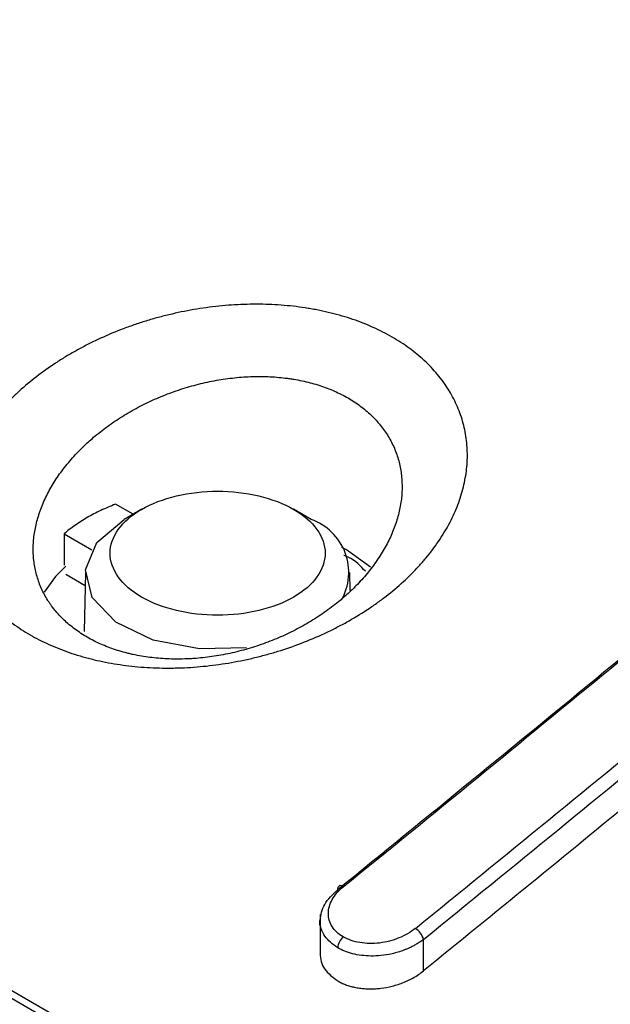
# Model space of a CAD drawing. Header units: millimetres. Extents: x -0.57 to 0.95, y -0.4 to 0.71.
# Tile 141 of 256: x 0.5735 to 0.5857, y -0.2073 to -0.187. Entities that reach past the tile are written whole.
import ezdxf

# ---------------------------------------------------------------- set-up
doc = ezdxf.new("R2010")
doc.units = ezdxf.units.MM
doc.layers.add('FORMAT', color=7, linetype='Continuous')

msp = doc.modelspace()

# ---------------------------------------------------------------- linework, layer by layer
at = {"layer": 'FORMAT', "color": 7, "linetype": 'Continuous', "lineweight": 25}
for p, q in [((0.486311, -0.156924), (0.626427, -0.237812)), ((0.626618, -0.237769), (0.486502, -0.156881)), ((0.575857, -0.197198), (0.575496, -0.19699)), ((0.576035, -0.197095), (0.575673, -0.197304)), ((0.579526, -0.197304), (0.579165, -0.197095)), ((0.574435, -0.197602), (0.574435, -0.198247)), ((0.574435, -0.197602), (0.575008, -0.197933)), ((0.57487, -0.19867), (0.574472, -0.19844)), ((0.574876, -0.198396), (0.57485, -0.199615)), ((0.580332, -0.198772), (0.580324, -0.198396)), ((0.579709, -0.205448), (0.579709, -0.206308)), ((0.581843, -0.206609), (0.581843, -0.20596))]:
    msp.add_line(p, q, dxfattribs=at)
at = {"layer": 'FORMAT', "color": 7, "linetype": 'Continuous', "lineweight": 25, "flags": 128}
for points in [[(0.578196, -0.19995), (0.577224, -0.199973), (0.576274, -0.19979), (0.575504, -0.19942), (0.575017, -0.198915), (0.574879, -0.198343), (0.575108, -0.197781), (0.575674, -0.197304)], [(0.580748, -0.198285), (0.580252, -0.19793), (0.580161, -0.19788)], [(0.574472, -0.198267), (0.574259, -0.198478), (0.574026, -0.198806)]]:
    msp.add_lwpolyline(points, dxfattribs=at)
at = {"layer": 'FORMAT', "color": 7, "linetype": 'Continuous', "lineweight": 25}
for centre, radius, start, end in [((-0.206005, 0.762329), 1.24642986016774, 309.105931, 309.758095), ((-0.20452, 0.761472), 1.246429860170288, 309.105931, 309.758095), ((0.579142, -0.198397), 0.0011586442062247, 330.307415, 70.623412), ((0.580136, -0.204917), 6.53832750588e-05, 38.014947, 199.466438), ((0.581475, -0.20606), 0.0003807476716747, 15.238313, 58.722799), ((0.580388, -0.20615), 0.0003131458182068, 129.558598, 177.076996)]:
    msp.add_arc(centre, radius, start, end, dxfattribs=at)
for points, knots in [([(0.5810693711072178, -0.1988868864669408), (0.5811947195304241, -0.1987897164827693), (0.5813135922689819, -0.19868956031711), (0.5815386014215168, -0.1984834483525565), (0.5816447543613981, -0.1983774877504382), (0.5817944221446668, -0.198214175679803), (0.5818427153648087, -0.1981590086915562), (0.5819360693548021, -0.1980471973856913), (0.5819811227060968, -0.197990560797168), (0.5820679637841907, -0.19787575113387), (0.5821097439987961, -0.1978175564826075), (0.5821890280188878, -0.1977010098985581), (0.5822267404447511, -0.1976423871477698), (0.5823338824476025, -0.1974658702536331), (0.5823975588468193, -0.1973470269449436), (0.5824814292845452, -0.1971671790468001), (0.5825074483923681, -0.1971069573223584), (0.5825555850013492, -0.196985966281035), (0.5825777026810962, -0.1969251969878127), (0.5826179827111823, -0.1968031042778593), (0.5826361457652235, -0.1967417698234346), (0.5826684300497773, -0.1966185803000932), (0.5826825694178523, -0.1965565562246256), (0.5827064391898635, -0.1964334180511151), (0.5827162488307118, -0.196372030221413), (0.5827316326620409, -0.196249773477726), (0.5827372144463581, -0.1961888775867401), (0.5827476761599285, -0.1960068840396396), (0.5827462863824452, -0.1958864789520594), (0.5827315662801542, -0.1957072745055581), (0.5827245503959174, -0.1956477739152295), (0.5827062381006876, -0.1955292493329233), (0.5826949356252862, -0.1954702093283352), (0.5826679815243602, -0.1953526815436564), (0.5826522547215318, -0.1952939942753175), (0.5826167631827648, -0.1951785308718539), (0.5825969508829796, -0.1951215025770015), (0.5825532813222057, -0.1950089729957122), (0.5825294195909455, -0.1949534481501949), (0.5824776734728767, -0.1948438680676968), (0.582449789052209, -0.1947898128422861), (0.5823899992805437, -0.1946831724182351), (0.5823580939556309, -0.1946305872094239), (0.582290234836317, -0.1945268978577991), (0.5822542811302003, -0.1944757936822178), (0.5821782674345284, -0.1943750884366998), (0.5821382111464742, -0.1943254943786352), (0.582053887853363, -0.19422781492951), (0.582009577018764, -0.194179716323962), (0.581917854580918, -0.1940862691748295), (0.5818702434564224, -0.1940406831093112), (0.5817717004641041, -0.1939518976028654), (0.5817207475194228, -0.1939086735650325), (0.5815628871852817, -0.1937824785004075), (0.5814509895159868, -0.193702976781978), (0.5812731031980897, -0.1935907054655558), (0.5812121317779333, -0.1935544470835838), (0.5810867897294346, -0.1934842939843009), (0.5810224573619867, -0.1934504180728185), (0.5808901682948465, -0.1933850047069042), (0.5808227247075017, -0.193353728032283), (0.5806857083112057, -0.1932941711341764), (0.5806160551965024, -0.1932658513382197), (0.5804037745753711, -0.1931852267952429), (0.5802577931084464, -0.1931372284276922), (0.5799570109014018, -0.193052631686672), (0.5798021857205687, -0.1930160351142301), (0.5796030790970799, -0.1929775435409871), (0.5795629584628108, -0.1929702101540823), (0.5794821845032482, -0.1929562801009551), (0.5794414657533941, -0.1929496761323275), (0.5793190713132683, -0.1929310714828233), (0.5792370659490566, -0.1929202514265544), (0.5790721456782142, -0.1929016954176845), (0.5789892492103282, -0.1928939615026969), (0.57882259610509, -0.1928815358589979), (0.5787388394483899, -0.1928768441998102), (0.5785704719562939, -0.1928704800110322), (0.5784858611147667, -0.1928688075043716), (0.5783157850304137, -0.1928684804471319), (0.5782303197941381, -0.1928698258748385), (0.5780585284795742, -0.1928755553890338), (0.5779721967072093, -0.1928799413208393), (0.577798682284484, -0.1928917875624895), (0.577711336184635, -0.1928992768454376), (0.5775378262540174, -0.1929171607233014), (0.5774512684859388, -0.1929275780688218), (0.5772787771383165, -0.1929512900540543), (0.5771928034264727, -0.1929645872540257), (0.5769356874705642, -0.1930087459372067), (0.5767653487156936, -0.1930438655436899), (0.5765114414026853, -0.1931050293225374), (0.5764270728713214, -0.1931268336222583), (0.5762588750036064, -0.1931733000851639), (0.5761750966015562, -0.1931979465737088), (0.5760078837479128, -0.1932502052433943), (0.5759248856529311, -0.1932776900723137), (0.5757610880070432, -0.1933349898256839), (0.5756800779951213, -0.1933648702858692), (0.5754398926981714, -0.193458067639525), (0.5752834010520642, -0.1935249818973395), (0.575054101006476, -0.1936324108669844), (0.5749785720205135, -0.1936693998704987), (0.5748293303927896, -0.1937457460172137), (0.5747556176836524, -0.1937851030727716), (0.5746100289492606, -0.1938662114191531), (0.5745381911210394, -0.1939079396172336), (0.5743962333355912, -0.193993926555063), (0.5743266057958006, -0.1940378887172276), (0.574122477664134, -0.1941721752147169), (0.5739921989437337, -0.194265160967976), (0.5738677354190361, -0.1943614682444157)], [0.0174466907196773, 0.0174466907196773, 0.0174466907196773, 0.0174466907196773, 0.0179683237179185, 0.0179683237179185, 0.0184899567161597, 0.0184899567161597, 0.0187507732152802, 0.0187507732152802, 0.0190115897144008, 0.0190115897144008, 0.0192724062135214, 0.0192724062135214, 0.019533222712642, 0.019533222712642, 0.0200548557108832, 0.0200548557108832, 0.0203156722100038, 0.0203156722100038, 0.0205764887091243, 0.0205764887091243, 0.0208373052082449, 0.0208373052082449, 0.0210981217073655, 0.0210981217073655, 0.0213589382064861, 0.0213589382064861, 0.0216197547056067, 0.0216197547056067, 0.0221413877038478, 0.0221413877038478, 0.0224022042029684, 0.0224022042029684, 0.022663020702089, 0.022663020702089, 0.0229238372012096, 0.0229238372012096, 0.0231846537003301, 0.0231846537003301, 0.0234454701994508, 0.0234454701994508, 0.0237062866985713, 0.0237062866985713, 0.0239671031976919, 0.0239671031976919, 0.0242279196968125, 0.0242279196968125, 0.024488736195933, 0.024488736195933, 0.0247495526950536, 0.0247495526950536, 0.0250103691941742, 0.0250103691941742, 0.0252711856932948, 0.0252711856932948, 0.0257928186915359, 0.0257928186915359, 0.0260536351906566, 0.0260536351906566, 0.0263144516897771, 0.0263144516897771, 0.0265752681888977, 0.0265752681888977, 0.0268360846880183, 0.0268360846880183, 0.0273577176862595, 0.0273577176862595, 0.0278793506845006, 0.0278793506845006, 0.0280097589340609, 0.0280097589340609, 0.0281401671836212, 0.0281401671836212, 0.0284009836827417, 0.0284009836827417, 0.0286618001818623, 0.0286618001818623, 0.0289226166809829, 0.0289226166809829, 0.0291834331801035, 0.0291834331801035, 0.0294442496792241, 0.0294442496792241, 0.0297050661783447, 0.0297050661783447, 0.0299658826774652, 0.0299658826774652, 0.0302266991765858, 0.0302266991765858, 0.0304875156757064, 0.0304875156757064, 0.0310091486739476, 0.0310091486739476, 0.0312699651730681, 0.0312699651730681, 0.0315307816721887, 0.0315307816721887, 0.0317915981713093, 0.0317915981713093, 0.0320524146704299, 0.0320524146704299, 0.0325740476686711, 0.0325740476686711, 0.0328348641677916, 0.0328348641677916, 0.0330956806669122, 0.0330956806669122, 0.0333564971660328, 0.0333564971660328, 0.0336173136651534, 0.0336173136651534, 0.0341389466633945, 0.0341389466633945, 0.0341389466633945, 0.0341389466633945]), ([(0.57386773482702, -0.194361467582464), (0.5737432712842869, -0.1944577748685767), (0.5736245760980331, -0.1945574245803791), (0.5734552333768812, -0.1947119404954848), (0.573400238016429, -0.1947642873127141), (0.5732931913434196, -0.1948706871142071), (0.573241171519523, -0.1949247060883), (0.5731400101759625, -0.1950346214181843), (0.5730911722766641, -0.1950902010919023), (0.5729974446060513, -0.1952020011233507), (0.5729524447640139, -0.1952583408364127), (0.5728230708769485, -0.1954285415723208), (0.5727442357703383, -0.195543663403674), (0.5726370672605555, -0.195718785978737), (0.5726031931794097, -0.1957775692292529), (0.5725391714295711, -0.1958959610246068), (0.5725090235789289, -0.1959555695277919), (0.5724525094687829, -0.1960756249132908), (0.5724261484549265, -0.196136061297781), (0.5723894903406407, -0.1962273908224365), (0.5723777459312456, -0.1962579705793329), (0.5723553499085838, -0.196319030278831), (0.5723446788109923, -0.1963495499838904), (0.5722940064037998, -0.1965020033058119), (0.5722618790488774, -0.1966236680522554), (0.5722141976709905, -0.1968663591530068), (0.5721986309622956, -0.1969873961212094), (0.5721878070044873, -0.1971684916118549), (0.5721862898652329, -0.1972287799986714), (0.5721875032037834, -0.1973492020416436), (0.5721902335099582, -0.1974093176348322), (0.5722000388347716, -0.1975294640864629), (0.5722071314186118, -0.1975894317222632), (0.5722255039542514, -0.1977077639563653), (0.5722368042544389, -0.1977664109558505), (0.5722769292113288, -0.1979404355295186), (0.5723119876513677, -0.1980541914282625), (0.5723769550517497, -0.1982213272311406), (0.5724006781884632, -0.1982764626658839), (0.5724522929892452, -0.1983855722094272), (0.572480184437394, -0.1984395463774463), (0.5725401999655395, -0.198546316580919), (0.5725723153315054, -0.1985990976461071), (0.5726237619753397, -0.1986774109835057), (0.5726414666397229, -0.1987033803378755), (0.572677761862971, -0.1987547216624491), (0.5726963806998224, -0.1987801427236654), (0.5727917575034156, -0.1989058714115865), (0.5728754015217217, -0.1990023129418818), (0.573057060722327, -0.1991869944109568), (0.5731550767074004, -0.1992752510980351), (0.5733655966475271, -0.1994435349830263), (0.5734780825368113, -0.1995235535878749), (0.5737181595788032, -0.1996750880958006), (0.5738436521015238, -0.1997452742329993), (0.5741050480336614, -0.1998748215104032), (0.5742409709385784, -0.1999341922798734), (0.5745231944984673, -0.2000421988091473), (0.5746695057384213, -0.2000908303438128), (0.5748590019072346, -0.2001447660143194), (0.5748972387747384, -0.2001552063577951), (0.5749743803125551, -0.200175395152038), (0.5750133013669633, -0.2001851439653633), (0.575130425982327, -0.2002131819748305), (0.5752091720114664, -0.2002303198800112), (0.5753679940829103, -0.2002615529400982), (0.5754480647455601, -0.2002756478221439), (0.5756095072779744, -0.2003008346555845), (0.5756908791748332, -0.2003119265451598), (0.5758549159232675, -0.2003311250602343), (0.5759375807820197, -0.2003392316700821), (0.5761042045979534, -0.2003524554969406), (0.576188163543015, -0.2003575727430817), (0.5763573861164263, -0.2003647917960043), (0.5764426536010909, -0.2003668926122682), (0.5765715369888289, -0.2003677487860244), (0.5766147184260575, -0.2003676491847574), (0.5767011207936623, -0.2003666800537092), (0.5767442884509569, -0.2003658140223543), (0.5769601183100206, -0.2003595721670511), (0.5771325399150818, -0.2003485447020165), (0.5774769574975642, -0.2003147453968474), (0.5776489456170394, -0.2002919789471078), (0.5779065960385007, -0.2002490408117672), (0.5779924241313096, -0.2002332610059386), (0.578163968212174, -0.2001987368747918), (0.5782496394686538, -0.2001800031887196), (0.5784210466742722, -0.2001394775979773), (0.5785061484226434, -0.2001178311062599), (0.5786747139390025, -0.200071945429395), (0.5787582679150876, -0.2000476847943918), (0.5790067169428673, -0.1999710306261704), (0.579169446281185, -0.1999147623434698), (0.579489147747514, -0.1997920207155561), (0.5796461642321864, -0.1997255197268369), (0.5798771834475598, -0.1996180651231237), (0.5799535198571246, -0.199580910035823), (0.5801045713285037, -0.1995040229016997), (0.5801788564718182, -0.1994645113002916), (0.5803979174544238, -0.1993428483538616), (0.5805392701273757, -0.1992574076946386), (0.5807437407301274, -0.199123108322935), (0.5808107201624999, -0.1990772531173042), (0.5809422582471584, -0.198983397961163), (0.5810066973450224, -0.198935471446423), (0.581069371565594, -0.1988868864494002)], [0.0007544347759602, 0.0007544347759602, 0.0007544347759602, 0.0007544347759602, 0.0012760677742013, 0.0012760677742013, 0.0015368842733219, 0.0015368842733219, 0.0017977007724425, 0.0017977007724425, 0.0020585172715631, 0.0020585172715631, 0.0023193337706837, 0.0023193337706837, 0.0028409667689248, 0.0028409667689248, 0.0031017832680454, 0.0031017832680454, 0.003362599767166, 0.003362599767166, 0.0036234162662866, 0.0036234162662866, 0.0037538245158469, 0.0037538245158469, 0.0038842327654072, 0.0038842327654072, 0.0044058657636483, 0.0044058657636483, 0.0049274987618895, 0.0049274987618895, 0.00518831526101, 0.00518831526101, 0.0054491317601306, 0.0054491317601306, 0.0057099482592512, 0.0057099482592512, 0.0059707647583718, 0.0059707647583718, 0.006492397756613, 0.006492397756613, 0.0067532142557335, 0.0067532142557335, 0.0070140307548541, 0.0070140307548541, 0.0072748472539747, 0.0072748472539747, 0.007405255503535, 0.007405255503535, 0.0075356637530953, 0.0075356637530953, 0.0080572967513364, 0.0080572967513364, 0.0085789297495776, 0.0085789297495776, 0.0091005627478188, 0.0091005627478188, 0.0096221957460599, 0.0096221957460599, 0.0101438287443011, 0.0101438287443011, 0.0106654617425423, 0.0106654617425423, 0.0107958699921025, 0.0107958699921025, 0.0109262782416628, 0.0109262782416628, 0.0111870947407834, 0.0111870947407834, 0.011447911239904, 0.011447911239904, 0.0117087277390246, 0.0117087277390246, 0.0119695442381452, 0.0119695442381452, 0.0122303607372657, 0.0122303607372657, 0.0124911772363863, 0.0124911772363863, 0.0126215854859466, 0.0126215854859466, 0.0127519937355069, 0.0127519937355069, 0.0132736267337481, 0.0132736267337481, 0.0137952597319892, 0.0137952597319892, 0.0140560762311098, 0.0140560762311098, 0.0143168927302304, 0.0143168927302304, 0.014577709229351, 0.014577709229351, 0.0148385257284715, 0.0148385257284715, 0.0153601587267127, 0.0153601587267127, 0.0158817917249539, 0.0158817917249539, 0.0161426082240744, 0.0161426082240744, 0.016403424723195, 0.016403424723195, 0.0169250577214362, 0.0169250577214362, 0.0171858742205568, 0.0171858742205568, 0.0174466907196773, 0.0174466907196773, 0.0174466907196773, 0.0174466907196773]), ([(0.5750111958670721, -0.1956400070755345), (0.575100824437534, -0.1955623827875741), (0.575194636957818, -0.1954871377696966), (0.5753416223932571, -0.1953780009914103), (0.5753917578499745, -0.1953421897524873), (0.5754939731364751, -0.1952719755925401), (0.5755456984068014, -0.1952378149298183), (0.5756505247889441, -0.1951712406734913), (0.575703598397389, -0.1951388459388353), (0.5758110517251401, -0.195075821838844), (0.5758654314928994, -0.1950451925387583), (0.5760305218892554, -0.1949559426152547), (0.5761431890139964, -0.1948999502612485), (0.5763161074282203, -0.1948213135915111), (0.5763744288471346, -0.1947959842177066), (0.5764923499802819, -0.1947471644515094), (0.5765521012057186, -0.1947236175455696), (0.5766724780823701, -0.1946785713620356), (0.5767327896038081, -0.1946571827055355), (0.5768538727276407, -0.1946165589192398), (0.5769146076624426, -0.1945973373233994), (0.577097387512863, -0.194542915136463), (0.5772200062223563, -0.1945109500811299), (0.5774050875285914, -0.1944695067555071), (0.5774669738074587, -0.1944567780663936), (0.5775911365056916, -0.1944335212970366), (0.5776534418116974, -0.1944229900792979), (0.5777783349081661, -0.1944041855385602), (0.5778412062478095, -0.1943958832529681), (0.5779660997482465, -0.1943817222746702), (0.5780282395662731, -0.1943758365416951), (0.5781518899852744, -0.1943664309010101), (0.5782134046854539, -0.1943629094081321), (0.5783358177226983, -0.1943582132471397), (0.5783967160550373, -0.1943570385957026), (0.5785178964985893, -0.1943570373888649), (0.5785781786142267, -0.1943582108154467), (0.5786981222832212, -0.1943629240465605), (0.5787577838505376, -0.1943664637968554), (0.578876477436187, -0.194375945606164), (0.5789354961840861, -0.1943818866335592), (0.5790235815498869, -0.1943926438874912), (0.5790528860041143, -0.1943965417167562), (0.5791110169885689, -0.1944049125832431), (0.5791398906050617, -0.1944093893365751), (0.5792831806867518, -0.1944332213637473), (0.5793945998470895, -0.1944568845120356), (0.5796110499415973, -0.1945132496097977), (0.5797160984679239, -0.1945459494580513), (0.5798688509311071, -0.1946018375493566), (0.5799189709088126, -0.1946216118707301), (0.5800175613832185, -0.1946634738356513), (0.5800660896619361, -0.1946855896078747), (0.5801612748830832, -0.1947320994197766), (0.580207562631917, -0.1947563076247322), (0.5802977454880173, -0.1948066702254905), (0.580341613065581, -0.1948328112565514), (0.5804695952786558, -0.1949140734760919), (0.5805500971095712, -0.1949720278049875), (0.5806636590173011, -0.1950645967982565), (0.580700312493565, -0.1950963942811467), (0.5807711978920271, -0.1951618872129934), (0.5808054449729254, -0.1951956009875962), (0.5808714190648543, -0.1952648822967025), (0.5809032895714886, -0.1953006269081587), (0.5809639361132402, -0.1953733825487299), (0.5809927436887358, -0.1954104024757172), (0.5810474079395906, -0.1954857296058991), (0.5810732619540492, -0.1955240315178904), (0.5811220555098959, -0.1956018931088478), (0.5811449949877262, -0.1956414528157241), (0.5811879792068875, -0.1957218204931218), (0.5812080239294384, -0.1957626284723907), (0.581245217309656, -0.195845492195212), (0.5812623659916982, -0.1958875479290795), (0.5812937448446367, -0.195972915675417), (0.581307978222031, -0.196016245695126), (0.5813334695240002, -0.1961041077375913), (0.5813447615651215, -0.1961488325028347), (0.581364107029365, -0.1962385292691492), (0.5813722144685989, -0.1962836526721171), (0.5813853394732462, -0.1963743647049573), (0.5813903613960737, -0.1964199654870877), (0.581400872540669, -0.1965574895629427), (0.5814018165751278, -0.1966501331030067), (0.5813942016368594, -0.1967905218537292), (0.5813901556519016, -0.1968375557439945), (0.581379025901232, -0.1969321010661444), (0.5813719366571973, -0.1969796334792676), (0.5813546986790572, -0.1970750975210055), (0.5813444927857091, -0.1971232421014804), (0.5813211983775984, -0.1972189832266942), (0.5813080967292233, -0.1972667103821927), (0.5812790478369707, -0.1973618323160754), (0.5812631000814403, -0.197409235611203), (0.5812283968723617, -0.1975037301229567), (0.5812096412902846, -0.197550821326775), (0.5811491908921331, -0.1976916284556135), (0.5811033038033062, -0.197784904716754), (0.5810261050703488, -0.197923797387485), (0.5809989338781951, -0.1979699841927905), (0.5809418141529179, -0.1980619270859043), (0.5809117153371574, -0.1981078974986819), (0.5808491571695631, -0.1981987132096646), (0.5808167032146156, -0.1982435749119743), (0.5807494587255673, -0.1983322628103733), (0.5807146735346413, -0.1983760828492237), (0.5806068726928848, -0.1985059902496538), (0.5805304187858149, -0.1985905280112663), (0.5803971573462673, -0.1987261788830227), (0.5803430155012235, -0.1987784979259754), (0.5802869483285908, -0.1988299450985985)], [0.0176320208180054, 0.0176320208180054, 0.0176320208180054, 0.0176320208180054, 0.0181536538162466, 0.0181536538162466, 0.0184144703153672, 0.0184144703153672, 0.0186752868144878, 0.0186752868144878, 0.0189361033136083, 0.0189361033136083, 0.0191969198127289, 0.0191969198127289, 0.0197185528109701, 0.0197185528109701, 0.0199793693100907, 0.0199793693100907, 0.0202401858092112, 0.0202401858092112, 0.0205010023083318, 0.0205010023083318, 0.0207618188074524, 0.0207618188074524, 0.0212834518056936, 0.0212834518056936, 0.0215442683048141, 0.0215442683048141, 0.0218050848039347, 0.0218050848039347, 0.0220659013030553, 0.0220659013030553, 0.0223267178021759, 0.0223267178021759, 0.0225875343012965, 0.0225875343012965, 0.022848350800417, 0.022848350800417, 0.0231091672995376, 0.0231091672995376, 0.0233699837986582, 0.0233699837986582, 0.0236308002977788, 0.0236308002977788, 0.0237612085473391, 0.0237612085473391, 0.0238916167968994, 0.0238916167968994, 0.0244132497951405, 0.0244132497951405, 0.0249348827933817, 0.0249348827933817, 0.0251956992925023, 0.0251956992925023, 0.0254565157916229, 0.0254565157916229, 0.0257173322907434, 0.0257173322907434, 0.025978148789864, 0.025978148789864, 0.0264997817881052, 0.0264997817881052, 0.0267605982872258, 0.0267605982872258, 0.0270214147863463, 0.0270214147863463, 0.0272822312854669, 0.0272822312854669, 0.0275430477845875, 0.0275430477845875, 0.0278038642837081, 0.0278038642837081, 0.0280646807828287, 0.0280646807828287, 0.0283254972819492, 0.0283254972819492, 0.0285863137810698, 0.0285863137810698, 0.0288471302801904, 0.0288471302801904, 0.029107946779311, 0.029107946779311, 0.0293687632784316, 0.0293687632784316, 0.0296295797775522, 0.0296295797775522, 0.0301512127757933, 0.0301512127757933, 0.0304120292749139, 0.0304120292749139, 0.0306728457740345, 0.0306728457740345, 0.0309336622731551, 0.0309336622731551, 0.0311944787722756, 0.0311944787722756, 0.0314552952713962, 0.0314552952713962, 0.0317161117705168, 0.0317161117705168, 0.032237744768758, 0.032237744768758, 0.0324985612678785, 0.0324985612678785, 0.0327593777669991, 0.0327593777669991, 0.0330201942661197, 0.0330201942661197, 0.0332810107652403, 0.0332810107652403, 0.0338026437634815, 0.0338026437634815, 0.0341389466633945, 0.0341389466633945, 0.0341389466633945, 0.0341389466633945]), ([(0.5801924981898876, -0.1989142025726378), (0.5801473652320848, -0.1989533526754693), (0.5801009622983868, -0.198992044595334), (0.5800062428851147, -0.1990679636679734), (0.5799580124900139, -0.1991051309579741), (0.5798107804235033, -0.1992142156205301), (0.5797090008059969, -0.199283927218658), (0.5795512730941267, -0.1993836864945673), (0.5794977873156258, -0.199416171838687), (0.5793890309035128, -0.1994795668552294), (0.5793340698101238, -0.1995102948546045), (0.5791677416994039, -0.1995994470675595), (0.5790546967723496, -0.1996550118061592), (0.5788245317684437, -0.1997584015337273), (0.5787073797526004, -0.1998062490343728), (0.5785285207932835, -0.1998721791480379), (0.5784683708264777, -0.1998931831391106), (0.5783470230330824, -0.199933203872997), (0.5782857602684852, -0.1999522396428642), (0.5781623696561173, -0.1999882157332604), (0.5781006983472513, -0.2000050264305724), (0.577977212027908, -0.2000363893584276), (0.5779154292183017, -0.2000509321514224), (0.5777299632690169, -0.200091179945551), (0.5776061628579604, -0.2001135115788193), (0.5773582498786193, -0.2001491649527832), (0.5772341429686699, -0.2001624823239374), (0.5770787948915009, -0.2001733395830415), (0.577047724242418, -0.2001752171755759), (0.5769855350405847, -0.2001783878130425), (0.5769544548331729, -0.2001796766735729), (0.5768616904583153, -0.2001826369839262), (0.5768003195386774, -0.2001834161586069), (0.5766785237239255, -0.2001826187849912), (0.5766180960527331, -0.2001810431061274), (0.5764981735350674, -0.2001755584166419), (0.5764386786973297, -0.2001716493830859), (0.5763206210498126, -0.2001615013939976), (0.5762620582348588, -0.2001552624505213), (0.5761458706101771, -0.2001404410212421), (0.5760882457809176, -0.2001318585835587), (0.5759739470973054, -0.2001123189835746), (0.5759172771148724, -0.2001013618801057), (0.5758329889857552, -0.2000831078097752), (0.5758049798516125, -0.2000767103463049), (0.575749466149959, -0.2000633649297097), (0.5757219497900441, -0.200056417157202), (0.5755855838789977, -0.2000202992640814), (0.575480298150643, -0.1999870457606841), (0.57527721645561, -0.1999119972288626), (0.5751794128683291, -0.199870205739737), (0.5749913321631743, -0.1997780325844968), (0.5749010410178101, -0.1997276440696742), (0.5747283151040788, -0.1996179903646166), (0.574647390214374, -0.1995596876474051), (0.5744959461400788, -0.1994363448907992), (0.5744254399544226, -0.1993713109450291), (0.5742947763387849, -0.1992345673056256), (0.5742346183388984, -0.1991628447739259), (0.5741660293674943, -0.1990689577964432), (0.5741526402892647, -0.1990499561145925), (0.5741265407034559, -0.1990115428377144), (0.5741138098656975, -0.1989920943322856), (0.5740768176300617, -0.1989333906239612), (0.5740537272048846, -0.1988937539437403), (0.5740105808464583, -0.1988134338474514), (0.573990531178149, -0.198772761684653), (0.5739534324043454, -0.1986904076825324), (0.5739363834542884, -0.1986487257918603), (0.5738897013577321, -0.1985221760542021), (0.5738645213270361, -0.1984357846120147), (0.5738357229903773, -0.1983032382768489), (0.5738276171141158, -0.1982585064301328), (0.5738144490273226, -0.1981681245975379), (0.5738093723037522, -0.1981222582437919), (0.5738023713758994, -0.1980302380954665), (0.5738004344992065, -0.1979841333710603), (0.5737996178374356, -0.1978916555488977), (0.5738007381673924, -0.1978452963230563), (0.5738086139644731, -0.1977058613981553), (0.5738198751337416, -0.197612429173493), (0.5738543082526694, -0.1974246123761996), (0.5738774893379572, -0.1973302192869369), (0.5739140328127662, -0.19721163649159), (0.5739217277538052, -0.1971878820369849), (0.5739378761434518, -0.1971403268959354), (0.5739463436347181, -0.1971164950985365), (0.5739727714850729, -0.1970452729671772), (0.5739917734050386, -0.1969980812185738), (0.5740325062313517, -0.1969042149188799), (0.5740542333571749, -0.1968575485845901), (0.5741003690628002, -0.1967647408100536), (0.5741247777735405, -0.1967185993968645), (0.5742019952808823, -0.1965809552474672), (0.5742587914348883, -0.1964902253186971), (0.5743519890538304, -0.1963557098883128), (0.5743844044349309, -0.196311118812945), (0.574451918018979, -0.1962225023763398), (0.5744870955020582, -0.1961783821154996), (0.5745599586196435, -0.1960909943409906), (0.5745974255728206, -0.1960479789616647), (0.5746745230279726, -0.1959631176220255), (0.5747141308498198, -0.1959212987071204), (0.5748058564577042, -0.1958283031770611), (0.5748585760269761, -0.1957774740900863), (0.5749129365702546, -0.1957275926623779)], [0.0009483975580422, 0.0009483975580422, 0.0009483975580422, 0.0009483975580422, 0.0012092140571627, 0.0012092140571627, 0.0014700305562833, 0.0014700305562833, 0.0019916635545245, 0.0019916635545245, 0.0022524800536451, 0.0022524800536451, 0.0025132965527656, 0.0025132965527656, 0.0030349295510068, 0.0030349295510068, 0.003556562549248, 0.003556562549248, 0.0038173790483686, 0.0038173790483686, 0.0040781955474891, 0.0040781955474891, 0.0043390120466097, 0.0043390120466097, 0.0045998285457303, 0.0045998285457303, 0.0051214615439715, 0.0051214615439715, 0.0056430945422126, 0.0056430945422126, 0.0057735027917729, 0.0057735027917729, 0.0059039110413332, 0.0059039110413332, 0.0061647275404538, 0.0061647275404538, 0.0064255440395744, 0.0064255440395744, 0.006686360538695, 0.006686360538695, 0.0069471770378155, 0.0069471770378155, 0.0072079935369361, 0.0072079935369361, 0.0074688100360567, 0.0074688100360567, 0.007599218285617, 0.007599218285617, 0.0077296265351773, 0.0077296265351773, 0.0082512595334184, 0.0082512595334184, 0.0087728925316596, 0.0087728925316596, 0.0092945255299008, 0.0092945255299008, 0.0098161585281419, 0.0098161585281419, 0.0103377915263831, 0.0103377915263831, 0.0108594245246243, 0.0108594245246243, 0.0109898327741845, 0.0109898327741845, 0.0111202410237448, 0.0111202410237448, 0.0113810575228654, 0.0113810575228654, 0.011641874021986, 0.011641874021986, 0.0119026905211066, 0.0119026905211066, 0.0124243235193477, 0.0124243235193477, 0.0126851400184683, 0.0126851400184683, 0.0129459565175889, 0.0129459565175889, 0.0132067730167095, 0.0132067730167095, 0.0134675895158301, 0.0134675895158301, 0.0139892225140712, 0.0139892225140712, 0.0145108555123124, 0.0145108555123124, 0.0146412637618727, 0.0146412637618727, 0.014771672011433, 0.014771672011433, 0.0150324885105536, 0.0150324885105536, 0.0152933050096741, 0.0152933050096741, 0.0155541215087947, 0.0155541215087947, 0.0160757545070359, 0.0160757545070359, 0.0163365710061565, 0.0163365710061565, 0.016597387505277, 0.016597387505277, 0.0168582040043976, 0.0168582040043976, 0.0171190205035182, 0.0171190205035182, 0.0174466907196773, 0.0174466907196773, 0.0174466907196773, 0.0174466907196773]), ([(0.5760336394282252, -0.1970959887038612), (0.5762386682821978, -0.1969776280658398), (0.5764843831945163, -0.1968828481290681), (0.57702014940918, -0.196754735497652), (0.5773099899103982, -0.1967214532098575), (0.5778898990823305, -0.1967214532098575), (0.5781797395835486, -0.196754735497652), (0.5787155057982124, -0.1968828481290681), (0.5789612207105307, -0.1969776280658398), (0.5793712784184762, -0.1972143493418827), (0.5795354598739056, -0.1973561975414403), (0.5797573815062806, -0.1976654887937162), (0.5798150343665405, -0.1978328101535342), (0.5798150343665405, -0.1981675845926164), (0.5797573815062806, -0.1983349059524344), (0.5795354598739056, -0.1986441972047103), (0.5793712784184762, -0.1987860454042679), (0.5791662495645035, -0.1989044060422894)], [0, 0, 0, 0, 0.125, 0.125, 0.25, 0.25, 0.375, 0.375, 0.5, 0.5, 0.625, 0.625, 0.75, 0.75, 0.875, 0.875, 1, 1, 1, 1]), ([(0.5754961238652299, -0.1969899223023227), (0.5754441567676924, -0.1970104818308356), (0.5753403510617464, -0.1970515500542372), (0.5751917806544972, -0.1971187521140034), (0.5750483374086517, -0.1971895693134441), (0.5749581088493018, -0.1972402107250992), (0.5749129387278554, -0.1972655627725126)], [0, 0, 0, 0, 0.2503094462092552, 0.5000000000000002, 0.7496905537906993, 1, 1, 1, 1]), ([(0.5749129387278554, -0.1972655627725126), (0.5748690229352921, -0.1972916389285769), (0.5747812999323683, -0.1973437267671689), (0.5746586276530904, -0.1974265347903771), (0.5745422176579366, -0.1975123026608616), (0.5744710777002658, -0.1975722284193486), (0.57443546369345, -0.1976022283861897)], [0, 0, 0, 0, 0.2503094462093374, 0.4999999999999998, 0.7496905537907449, 1, 1, 1, 1]), ([(0.5791662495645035, -0.1989044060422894), (0.5789612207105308, -0.1990227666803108), (0.5787155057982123, -0.1991175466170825), (0.5781797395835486, -0.1992456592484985), (0.5778898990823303, -0.1992789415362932), (0.5773099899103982, -0.1992789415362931), (0.57702014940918, -0.1992456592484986), (0.5764843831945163, -0.1991175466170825), (0.5762386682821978, -0.1990227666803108), (0.5758286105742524, -0.1987860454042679), (0.575664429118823, -0.1986441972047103), (0.575442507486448, -0.1983349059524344), (0.5753848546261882, -0.1981675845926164), (0.5753848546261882, -0.1978328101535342), (0.575442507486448, -0.1976654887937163), (0.575664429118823, -0.1973561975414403), (0.5758286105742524, -0.1972143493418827), (0.5760336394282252, -0.1970959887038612)], [0, 0, 0, 0, 0.125, 0.125, 0.25, 0.25, 0.375, 0.375, 0.5, 0.5, 0.625, 0.625, 0.75, 0.75, 0.875, 0.875, 1, 1, 1, 1]), ([(0.5928027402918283, -0.1975958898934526), (0.5920731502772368, -0.1982020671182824), (0.5906139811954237, -0.1994144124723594), (0.5884233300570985, -0.2012239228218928), (0.5862312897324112, -0.2030266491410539), (0.5840378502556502, -0.2048225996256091), (0.5825743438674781, -0.2060138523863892), (0.5818425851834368, -0.2066094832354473)], [0, 0, 0, 0, 0.2000020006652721, 0.4000010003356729, 0.5999989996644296, 0.7999979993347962, 1, 1, 1, 1]), ([(0.5806427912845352, -0.1983736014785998), (0.5805454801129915, -0.1982641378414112), (0.5804319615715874, -0.198136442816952), (0.5802314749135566, -0.1980589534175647), (0.5802028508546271, -0.1980478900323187)], [0, 0, 0, 0, 0.8572271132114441, 1, 1, 1, 1]), ([(0.5797103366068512, -0.2055638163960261), (0.5797278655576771, -0.2054525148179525), (0.5797632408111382, -0.2052278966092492), (0.5799703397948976, -0.2050359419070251), (0.5800748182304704, -0.2049391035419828)], [0, 0, 0, 0, 0.4955144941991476, 1, 1, 1, 1]), ([(0.580188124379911, -0.205908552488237), (0.5800891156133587, -0.2058513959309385), (0.5800108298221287, -0.2057782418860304), (0.5799065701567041, -0.2056134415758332), (0.579879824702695, -0.2055202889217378), (0.579881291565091, -0.2053297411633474), (0.5799091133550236, -0.2052317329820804), (0.5800146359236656, -0.2050440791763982), (0.5800917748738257, -0.2049552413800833), (0.5801879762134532, -0.2048770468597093)], [0, 0, 0, 0, 0.25, 0.25, 0.5, 0.5, 0.75, 0.75, 1, 1, 1, 1]), ([(0.5800748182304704, -0.2061340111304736), (0.5799723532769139, -0.2060590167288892), (0.579816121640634, -0.2059446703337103), (0.5797325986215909, -0.205738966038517), (0.5796919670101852, -0.205625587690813), (0.5797097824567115, -0.2055656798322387), (0.5797103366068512, -0.2055638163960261)], [0, 0, 0, 0, 0.4802328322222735, 0.7322265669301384, 0.9916708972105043, 1, 1, 1, 1]), ([(0.5816729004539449, -0.2057342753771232), (0.5815765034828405, -0.2058126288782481), (0.58146020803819, -0.2058803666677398), (0.581209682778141, -0.2059824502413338), (0.5810723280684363, -0.2060180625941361), (0.5807987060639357, -0.2060510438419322), (0.5806603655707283, -0.2060487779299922), (0.5804042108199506, -0.206005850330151), (0.5802861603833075, -0.2059651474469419), (0.5801881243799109, -0.2059085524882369)], [0, 0, 0, 0, 0.25, 0.25, 0.5, 0.5, 0.75, 0.75, 1, 1, 1, 1]), ([(0.5818425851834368, -0.2059596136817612), (0.5818176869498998, -0.2059781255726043), (0.5817699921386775, -0.2060135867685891), (0.581695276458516, -0.2060601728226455), (0.5816241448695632, -0.2060996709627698), (0.5815574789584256, -0.2061325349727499), (0.5814964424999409, -0.206159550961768), (0.581379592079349, -0.2062062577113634), (0.5812034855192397, -0.206259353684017), (0.5809720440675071, -0.2062974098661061), (0.5807586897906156, -0.2063069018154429), (0.5805623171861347, -0.2062934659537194), (0.5803805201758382, -0.2062589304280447), (0.5802151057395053, -0.2062069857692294), (0.5801212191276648, -0.2061581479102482), (0.5800748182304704, -0.2061340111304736)], [0, 0, 0, 0, 0.0529698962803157, 0.1014686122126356, 0.1454956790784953, 0.1850507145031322, 0.2201334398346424, 0.2507437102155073, 0.3816597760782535, 0.500257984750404, 0.6049006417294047, 0.7071404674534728, 0.8070311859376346, 0.9046304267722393, 1, 1, 1, 1]), ([(0.5797092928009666, -0.2062460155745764), (0.5797141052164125, -0.2063034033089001), (0.5797236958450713, -0.2064177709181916), (0.5798206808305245, -0.2066259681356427), (0.5799741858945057, -0.206741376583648), (0.5800748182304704, -0.2068170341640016)], [0, 0, 0, 0, 0.257555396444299, 0.5132803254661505, 1, 1, 1, 1]), ([(0.5800748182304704, -0.2068170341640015), (0.5801000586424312, -0.2068307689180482), (0.580150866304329, -0.2068584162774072), (0.5802349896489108, -0.2068933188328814), (0.5803249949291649, -0.2069232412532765), (0.5804209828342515, -0.2069472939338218), (0.5805222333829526, -0.2069652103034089), (0.5806281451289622, -0.2069765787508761), (0.5807379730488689, -0.206981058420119), (0.5808509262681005, -0.2069783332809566), (0.5810048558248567, -0.2069646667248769), (0.5812063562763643, -0.2069271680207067), (0.5814281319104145, -0.2068540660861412), (0.5816499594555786, -0.2067497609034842), (0.5817719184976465, -0.2066609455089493), (0.5818425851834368, -0.2066094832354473)], [0, 0, 0, 0, 0.0527449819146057, 0.1061729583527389, 0.1602997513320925, 0.215140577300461, 0.2707100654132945, 0.3270222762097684, 0.3840907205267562, 0.4419283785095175, 0.5005477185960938, 0.6192341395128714, 0.7501823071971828, 0.8552482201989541, 1, 1, 1, 1])]:
    msp.add_open_spline(points, degree=3, knots=knots, dxfattribs=at)
for points in [[(0.574912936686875, -0.1957275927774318), (0.5749451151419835, -0.1956980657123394), (0.5749778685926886, -0.1956688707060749), (0.5750111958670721, -0.1956400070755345)], [(0.5910349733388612, -0.1959260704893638), (0.5873140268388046, -0.1990215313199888), (0.5838082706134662, -0.2019044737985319), (0.5800748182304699, -0.2049391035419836)], [(0.5818425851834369, -0.2059596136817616), (0.5855760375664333, -0.2029249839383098), (0.5890817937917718, -0.2000420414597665), (0.5928027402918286, -0.1969465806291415)], [(0.580286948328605, -0.1988299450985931), (0.5802560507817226, -0.1988582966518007), (0.5802245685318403, -0.1988863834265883), (0.5801924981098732, -0.1989142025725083)]]:
    msp.add_open_spline(points, degree=3, dxfattribs=at)

doc.saveas('drawing.dxf')
